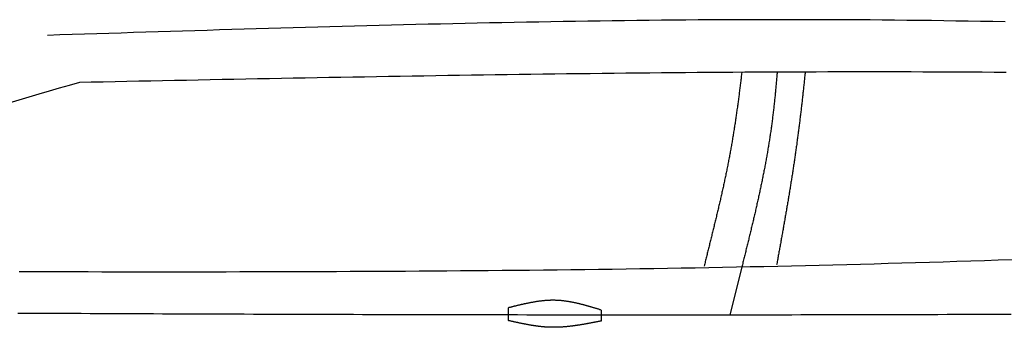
# Model space of a CAD drawing. Extents: x 715 to 7297, y -83 to 6060.
# Tile 74 of 93: x 2921 to 4074, y 3495 to 3855. Entities that reach past the tile are written whole.
import ezdxf

# ---------------------------------------------------------------- set-up
doc = ezdxf.new("R2010")
doc.units = 0
doc.layers.add('CAR', color=10, linetype='CONTINUOUS')

msp = doc.modelspace()

# ---------------------------------------------------------------- linework, layer by layer
at = {"layer": 'CAR'}
msp.add_line((3766.7585, 3565.2696), (3752.7712, 3509.4893), dxfattribs=at)
for points in [[(3493.3799, 3502.6542), (3493.3799, 3517.6335)], [(3601.9393, 3515.0101), (3601.9393, 3502.0739)]]:
    msp.add_lwpolyline(points, dxfattribs=at)
for points in [[(4075.15, 3852.85, 0), (4060.78, 3853.13, 0), (4046.4, 3853.4, 0), (4032.03, 3853.65, 0), (4017.66, 3853.88, 0), (4003.28, 3854.1, 0), (3988.91, 3854.31, 0), (3974.53, 3854.49, 0), (3960.16, 3854.67, 0), (3945.79, 3854.82, 0), (3931.41, 3854.96, 0), (3917.04, 3855.08, 0), (3902.66, 3855.18, 0), (3888.29, 3855.26, 0), (3873.91, 3855.33, 0), (3859.53, 3855.39, 0), (3845.16, 3855.42, 0), (3830.78, 3855.45, 0), (3816.41, 3855.45, 0), (3802.03, 3855.44, 0), (3787.65, 3855.42, 0), (3773.28, 3855.38, 0), (3758.9, 3855.33, 0), (3744.52, 3855.26, 0), (3730.14, 3855.18, 0), (3715.77, 3855.08, 0), (3701.39, 3854.97, 0), (3687.01, 3854.85, 0), (3672.63, 3854.72, 0), (3658.25, 3854.57, 0), (3643.87, 3854.41, 0), (3629.5, 3854.23, 0), (3615.12, 3854.05, 0), (3600.74, 3853.85, 0), (3586.36, 3853.65, 0), (3571.98, 3853.43, 0), (3557.6, 3853.2, 0), (3543.22, 3852.96, 0), (3528.84, 3852.71, 0), (3514.46, 3852.45, 0), (3500.08, 3852.18, 0), (3485.7, 3851.9, 0), (3471.32, 3851.61, 0), (3456.94, 3851.31, 0), (3442.56, 3851, 0), (3428.18, 3850.68, 0), (3413.8, 3850.36, 0), (3399.42, 3850.03, 0), (3385.03, 3849.68, 0), (3370.65, 3849.34, 0), (3356.27, 3848.98, 0), (3341.89, 3848.62, 0), (3327.51, 3848.25, 0), (3313.13, 3847.87, 0), (3298.75, 3847.49, 0), (3284.36, 3847.1, 0), (3269.98, 3846.71, 0), (3255.6, 3846.3, 0), (3241.22, 3845.9, 0), (3226.84, 3845.49, 0), (3212.46, 3845.07, 0), (3198.07, 3844.65, 0), (3183.69, 3844.23, 0), (3169.31, 3843.8, 0), (3154.93, 3843.37, 0), (3140.54, 3842.93, 0), (3126.16, 3842.49, 0), (3111.78, 3842.05, 0), (3097.4, 3841.61, 0), (3083.01, 3841.16, 0), (3068.63, 3840.71, 0), (3054.25, 3840.26, 0), (3039.87, 3839.8, 0), (3025.48, 3839.35, 0), (3011.1, 3838.89, 0), (2996.72, 3838.43, 0), (2982.34, 3837.98, 0), (2967.95, 3837.52, 0), (2953.57, 3837.06, 0)], [(4076.36, 3793.55, 0), (4062.44, 3793.65, 0), (4048.53, 3793.74, 0), (4034.62, 3793.83, 0), (4020.7, 3793.9, 0), (4006.79, 3793.96, 0), (3992.88, 3794.02, 0), (3978.96, 3794.07, 0), (3965.05, 3794.1, 0), (3951.13, 3794.13, 0), (3937.22, 3794.15, 0), (3923.3, 3794.16, 0), (3909.39, 3794.16, 0), (3895.48, 3794.15, 0), (3881.56, 3794.14, 0), (3867.65, 3794.11, 0), (3853.73, 3794.08, 0), (3839.82, 3794.04, 0), (3825.9, 3794, 0), (3811.98, 3793.94, 0), (3798.07, 3793.88, 0), (3784.15, 3793.81, 0), (3770.24, 3793.73, 0), (3756.32, 3793.65, 0), (3742.41, 3793.56, 0), (3728.49, 3793.46, 0), (3714.57, 3793.36, 0), (3700.66, 3793.25, 0), (3686.74, 3793.13, 0), (3672.83, 3793.01, 0), (3658.91, 3792.88, 0), (3644.99, 3792.74, 0), (3631.08, 3792.6, 0), (3617.16, 3792.45, 0), (3603.24, 3792.3, 0), (3589.33, 3792.14, 0), (3575.41, 3791.97, 0), (3561.49, 3791.8, 0), (3547.58, 3791.63, 0), (3533.66, 3791.45, 0), (3519.74, 3791.26, 0), (3505.82, 3791.07, 0), (3491.91, 3790.87, 0), (3477.99, 3790.68, 0), (3464.07, 3790.47, 0), (3450.16, 3790.26, 0), (3436.24, 3790.05, 0), (3422.32, 3789.83, 0), (3408.4, 3789.61, 0), (3394.49, 3789.39, 0), (3380.57, 3789.16, 0), (3366.65, 3788.93, 0), (3352.73, 3788.69, 0), (3338.81, 3788.46, 0), (3324.9, 3788.21, 0), (3310.98, 3787.97, 0), (3297.06, 3787.72, 0), (3283.14, 3787.47, 0), (3269.23, 3787.22, 0), (3255.31, 3786.96, 0), (3241.39, 3786.71, 0), (3227.47, 3786.44, 0), (3213.55, 3786.18, 0), (3199.63, 3785.92, 0), (3185.72, 3785.65, 0), (3171.8, 3785.38, 0), (3157.88, 3785.11, 0), (3143.96, 3784.84, 0), (3130.04, 3784.57, 0), (3116.13, 3784.3, 0), (3102.21, 3784.02, 0), (3088.29, 3783.74, 0), (3074.37, 3783.47, 0), (3060.45, 3783.19, 0), (3046.53, 3782.91, 0), (3032.62, 3782.63, 0), (3018.7, 3782.35, 0), (3004.78, 3782.07, 0), (2990.86, 3781.79, 0)], [(3766.74, 3793.51, 0), (3766.56, 3792.06, 0), (3766.39, 3790.6, 0), (3766.22, 3789.15, 0), (3766.05, 3787.69, 0), (3765.87, 3786.24, 0), (3765.7, 3784.79, 0), (3765.52, 3783.33, 0), (3765.34, 3781.88, 0), (3765.17, 3780.42, 0), (3764.99, 3778.97, 0), (3764.81, 3777.51, 0), (3764.63, 3776.06, 0), (3764.44, 3774.6, 0), (3764.26, 3773.15, 0), (3764.08, 3771.69, 0), (3763.89, 3770.24, 0), (3763.7, 3768.79, 0), (3763.52, 3767.33, 0), (3763.33, 3765.88, 0), (3763.14, 3764.42, 0), (3762.94, 3762.97, 0), (3762.75, 3761.51, 0), (3762.56, 3760.06, 0), (3762.36, 3758.6, 0), (3762.16, 3757.15, 0), (3761.97, 3755.69, 0), (3761.77, 3754.24, 0), (3761.57, 3752.79, 0), (3761.36, 3751.33, 0), (3761.16, 3749.88, 0), (3760.96, 3748.42, 0), (3760.75, 3746.97, 0), (3760.54, 3745.52, 0), (3760.33, 3744.06, 0), (3760.12, 3742.61, 0), (3759.91, 3741.16, 0), (3759.7, 3739.7, 0), (3759.48, 3738.25, 0), (3759.26, 3736.8, 0), (3759.04, 3735.35, 0), (3758.82, 3733.89, 0), (3758.6, 3732.44, 0), (3758.38, 3730.99, 0), (3758.15, 3729.54, 0), (3757.93, 3728.09, 0), (3757.7, 3726.64, 0), (3757.47, 3725.18, 0), (3757.24, 3723.73, 0), (3757, 3722.28, 0), (3756.77, 3720.83, 0), (3756.53, 3719.38, 0), (3756.29, 3717.93, 0), (3756.05, 3716.48, 0), (3755.81, 3715.03, 0), (3755.57, 3713.58, 0), (3755.32, 3712.14, 0), (3755.07, 3710.69, 0), (3754.82, 3709.24, 0), (3754.57, 3707.79, 0), (3754.32, 3706.34, 0), (3754.06, 3704.9, 0), (3753.8, 3703.45, 0), (3753.54, 3702, 0), (3753.28, 3700.56, 0), (3753.02, 3699.11, 0), (3752.75, 3697.67, 0), (3752.48, 3696.22, 0), (3752.21, 3694.78, 0), (3751.94, 3693.33, 0), (3751.67, 3691.89, 0), (3751.39, 3690.44, 0), (3751.11, 3689, 0), (3750.83, 3687.56, 0), (3750.55, 3686.12, 0), (3750.26, 3684.68, 0), (3749.98, 3683.23, 0), (3749.69, 3681.79, 0), (3749.4, 3680.35, 0), (3749.11, 3678.91, 0), (3748.81, 3677.47, 0), (3748.52, 3676.03, 0), (3748.22, 3674.6, 0), (3747.92, 3673.16, 0), (3747.62, 3671.72, 0), (3747.32, 3670.29, 0), (3747.02, 3668.85, 0), (3746.71, 3667.41, 0), (3746.4, 3665.98, 0), (3746.1, 3664.55, 0), (3745.79, 3663.11, 0), (3745.47, 3661.68, 0), (3745.16, 3660.25, 0), (3744.85, 3658.82, 0), (3744.53, 3657.38, 0), (3744.21, 3655.95, 0), (3743.9, 3654.53, 0), (3743.58, 3653.1, 0), (3743.26, 3651.67, 0), (3742.94, 3650.24, 0), (3742.61, 3648.82, 0), (3742.29, 3647.39, 0), (3741.96, 3645.97, 0), (3741.64, 3644.54, 0), (3741.31, 3643.12, 0), (3740.98, 3641.7, 0), (3740.65, 3640.27, 0), (3740.32, 3638.85, 0), (3739.99, 3637.43, 0), (3739.66, 3636.02, 0), (3739.33, 3634.6, 0), (3739, 3633.18, 0), (3738.66, 3631.76, 0), (3738.33, 3630.35, 0), (3737.99, 3628.94, 0), (3737.65, 3627.52, 0), (3737.32, 3626.11, 0), (3736.98, 3624.7, 0), (3736.64, 3623.29, 0), (3736.3, 3621.88, 0), (3735.97, 3620.47, 0), (3735.63, 3619.06, 0), (3735.29, 3617.66, 0), (3734.95, 3616.25, 0), (3734.6, 3614.85, 0), (3734.26, 3613.44, 0), (3733.92, 3612.04, 0), (3733.58, 3610.64, 0), (3733.24, 3609.24, 0), (3732.9, 3607.84, 0), (3732.55, 3606.45, 0), (3732.21, 3605.05, 0), (3731.87, 3603.65, 0), (3731.53, 3602.26, 0), (3731.18, 3600.87, 0), (3730.84, 3599.48, 0), (3730.5, 3598.09, 0), (3730.16, 3596.7, 0), (3729.81, 3595.31, 0), (3729.47, 3593.92, 0), (3729.13, 3592.54, 0), (3728.79, 3591.15, 0), (3728.44, 3589.77, 0), (3728.1, 3588.39, 0), (3727.76, 3587.01, 0), (3727.42, 3585.63, 0), (3727.08, 3584.25, 0), (3726.74, 3582.88, 0), (3726.4, 3581.5, 0), (3726.06, 3580.13, 0), (3725.72, 3578.76, 0), (3725.38, 3577.39, 0), (3725.04, 3576.02, 0), (3724.71, 3574.65, 0), (3724.37, 3573.28, 0), (3724.03, 3571.92, 0), (3723.7, 3570.55, 0), (3723.36, 3569.19, 0), (3723.03, 3567.83, 0), (3722.69, 3566.47, 0)], [(3808.18, 3793.93, 0), (3808.06, 3792.47, 0), (3807.94, 3791.01, 0), (3807.82, 3789.55, 0), (3807.7, 3788.09, 0), (3807.57, 3786.63, 0), (3807.45, 3785.17, 0), (3807.32, 3783.71, 0), (3807.19, 3782.26, 0), (3807.06, 3780.8, 0), (3806.93, 3779.34, 0), (3806.8, 3777.88, 0), (3806.67, 3776.42, 0), (3806.53, 3774.97, 0), (3806.4, 3773.51, 0), (3806.26, 3772.05, 0), (3806.12, 3770.6, 0), (3805.97, 3769.14, 0), (3805.83, 3767.69, 0), (3805.69, 3766.23, 0), (3805.54, 3764.77, 0), (3805.39, 3763.32, 0), (3805.24, 3761.87, 0), (3805.09, 3760.41, 0), (3804.93, 3758.96, 0), (3804.78, 3757.5, 0), (3804.62, 3756.05, 0), (3804.46, 3754.6, 0), (3804.3, 3753.14, 0), (3804.13, 3751.69, 0), (3803.97, 3750.24, 0), (3803.8, 3748.78, 0), (3803.63, 3747.33, 0), (3803.46, 3745.88, 0), (3803.29, 3744.43, 0), (3803.11, 3742.98, 0), (3802.93, 3741.53, 0), (3802.75, 3740.08, 0), (3802.57, 3738.63, 0), (3802.38, 3737.18, 0), (3802.19, 3735.73, 0), (3802, 3734.28, 0), (3801.81, 3732.83, 0), (3801.62, 3731.38, 0), (3801.42, 3729.94, 0), (3801.22, 3728.49, 0), (3801.02, 3727.04, 0), (3800.82, 3725.6, 0), (3800.61, 3724.15, 0), (3800.4, 3722.7, 0), (3800.19, 3721.26, 0), (3799.98, 3719.81, 0), (3799.76, 3718.37, 0), (3799.54, 3716.92, 0), (3799.32, 3715.48, 0), (3799.09, 3714.04, 0), (3798.87, 3712.59, 0), (3798.64, 3711.15, 0), (3798.41, 3709.71, 0), (3798.17, 3708.27, 0), (3797.93, 3706.82, 0), (3797.7, 3705.38, 0), (3797.45, 3703.94, 0), (3797.21, 3702.5, 0), (3796.97, 3701.06, 0), (3796.72, 3699.62, 0), (3796.47, 3698.18, 0), (3796.22, 3696.74, 0), (3795.96, 3695.3, 0), (3795.7, 3693.86, 0), (3795.45, 3692.43, 0), (3795.18, 3690.99, 0), (3794.92, 3689.55, 0), (3794.66, 3688.11, 0), (3794.39, 3686.68, 0), (3794.12, 3685.24, 0), (3793.85, 3683.8, 0), (3793.58, 3682.37, 0), (3793.3, 3680.93, 0), (3793.02, 3679.49, 0), (3792.75, 3678.06, 0), (3792.47, 3676.62, 0), (3792.18, 3675.19, 0), (3791.9, 3673.75, 0), (3791.61, 3672.32, 0), (3791.32, 3670.89, 0), (3791.03, 3669.45, 0), (3790.74, 3668.02, 0), (3790.45, 3666.59, 0), (3790.16, 3665.15, 0), (3789.86, 3663.72, 0), (3789.56, 3662.29, 0), (3789.26, 3660.86, 0), (3788.96, 3659.42, 0), (3788.66, 3657.99, 0), (3788.35, 3656.56, 0), (3788.05, 3655.13, 0), (3787.74, 3653.7, 0), (3787.43, 3652.27, 0), (3787.12, 3650.84, 0), (3786.81, 3649.41, 0), (3786.5, 3647.98, 0), (3786.18, 3646.55, 0), (3785.87, 3645.12, 0), (3785.55, 3643.69, 0), (3785.23, 3642.26, 0), (3784.91, 3640.83, 0), (3784.59, 3639.4, 0), (3784.27, 3637.97, 0), (3783.94, 3636.54, 0), (3783.62, 3635.12, 0), (3783.29, 3633.69, 0), (3782.97, 3632.26, 0), (3782.64, 3630.83, 0), (3782.31, 3629.4, 0), (3781.98, 3627.98, 0), (3781.65, 3626.55, 0), (3781.32, 3625.12, 0), (3780.98, 3623.69, 0), (3780.65, 3622.27, 0), (3780.31, 3620.84, 0), (3779.98, 3619.41, 0), (3779.64, 3617.99, 0), (3779.3, 3616.56, 0), (3778.96, 3615.13, 0), (3778.63, 3613.71, 0), (3778.28, 3612.28, 0), (3777.94, 3610.86, 0), (3777.6, 3609.43, 0), (3777.26, 3608.01, 0), (3776.92, 3606.58, 0), (3776.57, 3605.15, 0), (3776.23, 3603.73, 0), (3775.88, 3602.3, 0), (3775.54, 3600.88, 0), (3775.19, 3599.45, 0), (3774.84, 3598.03, 0), (3774.5, 3596.6, 0), (3774.15, 3595.18, 0), (3773.8, 3593.75, 0), (3773.45, 3592.33, 0), (3773.1, 3590.9, 0), (3772.75, 3589.48, 0), (3772.4, 3588.06, 0), (3772.05, 3586.63, 0), (3771.7, 3585.21, 0), (3771.35, 3583.78, 0), (3770.99, 3582.36, 0), (3770.64, 3580.93, 0), (3770.29, 3579.51, 0), (3769.94, 3578.09, 0), (3769.59, 3576.66, 0), (3769.23, 3575.24, 0), (3768.88, 3573.81, 0), (3768.53, 3572.39, 0), (3768.17, 3570.97, 0), (3767.82, 3569.54, 0), (3767.47, 3568.12, 0), (3767.11, 3566.69, 0), (3766.76, 3565.27, 0)], [(3841.01, 3793.93, 0), (3840.86, 3792.5, 0), (3840.72, 3791.06, 0), (3840.57, 3789.62, 0), (3840.42, 3788.19, 0), (3840.27, 3786.75, 0), (3840.12, 3785.31, 0), (3839.97, 3783.87, 0), (3839.82, 3782.44, 0), (3839.67, 3781, 0), (3839.52, 3779.56, 0), (3839.37, 3778.12, 0), (3839.21, 3776.69, 0), (3839.06, 3775.25, 0), (3838.9, 3773.81, 0), (3838.75, 3772.37, 0), (3838.59, 3770.93, 0), (3838.44, 3769.5, 0), (3838.28, 3768.06, 0), (3838.12, 3766.62, 0), (3837.96, 3765.18, 0), (3837.8, 3763.74, 0), (3837.64, 3762.3, 0), (3837.48, 3760.87, 0), (3837.32, 3759.43, 0), (3837.16, 3757.99, 0), (3836.99, 3756.55, 0), (3836.83, 3755.11, 0), (3836.66, 3753.67, 0), (3836.5, 3752.24, 0), (3836.33, 3750.8, 0), (3836.16, 3749.36, 0), (3835.99, 3747.92, 0), (3835.82, 3746.48, 0), (3835.65, 3745.04, 0), (3835.48, 3743.61, 0), (3835.31, 3742.17, 0), (3835.13, 3740.73, 0), (3834.96, 3739.29, 0), (3834.78, 3737.85, 0), (3834.61, 3736.42, 0), (3834.43, 3734.98, 0), (3834.25, 3733.54, 0), (3834.07, 3732.1, 0), (3833.89, 3730.67, 0), (3833.71, 3729.23, 0), (3833.53, 3727.79, 0), (3833.34, 3726.35, 0), (3833.16, 3724.92, 0), (3832.97, 3723.48, 0), (3832.79, 3722.04, 0), (3832.6, 3720.61, 0), (3832.41, 3719.17, 0), (3832.22, 3717.73, 0), (3832.03, 3716.3, 0), (3831.84, 3714.86, 0), (3831.64, 3713.42, 0), (3831.45, 3711.99, 0), (3831.25, 3710.55, 0), (3831.06, 3709.12, 0), (3830.86, 3707.68, 0), (3830.66, 3706.25, 0), (3830.46, 3704.81, 0), (3830.26, 3703.38, 0), (3830.05, 3701.94, 0), (3829.85, 3700.51, 0), (3829.64, 3699.07, 0), (3829.44, 3697.64, 0), (3829.23, 3696.21, 0), (3829.02, 3694.77, 0), (3828.81, 3693.34, 0), (3828.6, 3691.91, 0), (3828.39, 3690.47, 0), (3828.18, 3689.04, 0), (3827.96, 3687.61, 0), (3827.75, 3686.18, 0), (3827.53, 3684.74, 0), (3827.31, 3683.31, 0), (3827.1, 3681.88, 0), (3826.88, 3680.45, 0), (3826.66, 3679.02, 0), (3826.44, 3677.59, 0), (3826.22, 3676.16, 0), (3825.99, 3674.73, 0), (3825.77, 3673.3, 0), (3825.55, 3671.87, 0), (3825.32, 3670.45, 0), (3825.1, 3669.02, 0), (3824.87, 3667.59, 0), (3824.64, 3666.17, 0), (3824.42, 3664.74, 0), (3824.19, 3663.31, 0), (3823.96, 3661.89, 0), (3823.73, 3660.46, 0), (3823.5, 3659.04, 0), (3823.26, 3657.61, 0), (3823.03, 3656.19, 0), (3822.8, 3654.77, 0), (3822.56, 3653.34, 0), (3822.33, 3651.92, 0), (3822.09, 3650.5, 0), (3821.86, 3649.08, 0), (3821.62, 3647.66, 0), (3821.38, 3646.24, 0), (3821.15, 3644.82, 0), (3820.91, 3643.4, 0), (3820.67, 3641.98, 0), (3820.43, 3640.57, 0), (3820.19, 3639.15, 0), (3819.95, 3637.73, 0), (3819.71, 3636.32, 0), (3819.47, 3634.9, 0), (3819.23, 3633.49, 0), (3818.98, 3632.07, 0), (3818.74, 3630.66, 0), (3818.5, 3629.25, 0), (3818.25, 3627.83, 0), (3818.01, 3626.42, 0), (3817.77, 3625.01, 0), (3817.52, 3623.6, 0), (3817.28, 3622.19, 0), (3817.03, 3620.79, 0), (3816.78, 3619.38, 0), (3816.54, 3617.97, 0), (3816.29, 3616.56, 0), (3816.04, 3615.16, 0), (3815.8, 3613.75, 0), (3815.55, 3612.35, 0), (3815.3, 3610.95, 0), (3815.05, 3609.54, 0), (3814.81, 3608.14, 0), (3814.56, 3606.74, 0), (3814.31, 3605.34, 0), (3814.06, 3603.94, 0), (3813.81, 3602.54, 0), (3813.56, 3601.15, 0), (3813.31, 3599.75, 0), (3813.06, 3598.35, 0), (3812.82, 3596.96, 0), (3812.57, 3595.57, 0), (3812.32, 3594.17, 0), (3812.07, 3592.78, 0), (3811.82, 3591.39, 0), (3811.57, 3590, 0), (3811.32, 3588.61, 0), (3811.07, 3587.22, 0), (3810.82, 3585.83, 0), (3810.57, 3584.45, 0), (3810.32, 3583.06, 0), (3810.07, 3581.68, 0), (3809.82, 3580.29, 0), (3809.57, 3578.91, 0), (3809.32, 3577.53, 0), (3809.07, 3576.15, 0), (3808.82, 3574.77, 0), (3808.57, 3573.39, 0), (3808.32, 3572.01, 0), (3808.07, 3570.63, 0), (3807.82, 3569.26, 0), (3807.58, 3567.88, 0)], [(4083.32, 3574, 0), (4067.18, 3573.43, 0), (4051.05, 3572.87, 0), (4034.91, 3572.33, 0), (4018.77, 3571.8, 0), (4002.64, 3571.29, 0), (3986.5, 3570.79, 0), (3970.36, 3570.3, 0), (3954.22, 3569.83, 0), (3938.08, 3569.37, 0), (3921.94, 3568.92, 0), (3905.79, 3568.49, 0), (3889.65, 3568.07, 0), (3873.51, 3567.66, 0), (3857.36, 3567.27, 0), (3841.22, 3566.88, 0), (3825.07, 3566.51, 0), (3808.93, 3566.15, 0), (3792.78, 3565.8, 0), (3776.63, 3565.47, 0), (3760.49, 3565.14, 0), (3744.34, 3564.83, 0), (3728.19, 3564.53, 0), (3712.04, 3564.24, 0), (3695.89, 3563.96, 0), (3679.74, 3563.69, 0), (3663.58, 3563.43, 0), (3647.43, 3563.18, 0), (3631.28, 3562.94, 0), (3615.12, 3562.71, 0), (3598.97, 3562.49, 0), (3582.82, 3562.28, 0), (3566.66, 3562.08, 0), (3550.51, 3561.89, 0), (3534.35, 3561.71, 0), (3518.19, 3561.53, 0), (3502.04, 3561.37, 0), (3485.88, 3561.21, 0), (3469.72, 3561.06, 0), (3453.56, 3560.92, 0), (3437.4, 3560.79, 0), (3421.24, 3560.67, 0), (3405.08, 3560.55, 0), (3388.92, 3560.44, 0), (3372.76, 3560.34, 0), (3356.6, 3560.24, 0), (3340.44, 3560.15, 0), (3324.28, 3560.07, 0), (3308.12, 3560, 0), (3291.95, 3559.93, 0), (3275.79, 3559.87, 0), (3259.63, 3559.81, 0), (3243.47, 3559.76, 0), (3227.3, 3559.72, 0), (3211.14, 3559.68, 0), (3194.97, 3559.64, 0), (3178.81, 3559.62, 0), (3162.64, 3559.59, 0), (3146.48, 3559.57, 0), (3130.31, 3559.56, 0), (3114.15, 3559.55, 0), (3097.98, 3559.55, 0), (3081.81, 3559.54, 0), (3065.65, 3559.55, 0), (3049.48, 3559.55, 0), (3033.31, 3559.56, 0), (3017.15, 3559.58, 0), (3000.98, 3559.6, 0), (2984.81, 3559.62, 0), (2968.65, 3559.64, 0), (2952.48, 3559.66, 0), (2936.31, 3559.69, 0), (2920.14, 3559.72, 0)], [(3601.94, 3515.01, 0), (3601.26, 3515.22, 0), (3600.58, 3515.43, 0), (3599.91, 3515.63, 0), (3599.23, 3515.84, 0), (3598.55, 3516.05, 0), (3597.87, 3516.25, 0), (3597.2, 3516.46, 0), (3596.52, 3516.67, 0), (3595.84, 3516.87, 0), (3595.16, 3517.08, 0), (3594.49, 3517.28, 0), (3593.81, 3517.49, 0), (3593.13, 3517.69, 0), (3592.45, 3517.89, 0), (3591.78, 3518.09, 0), (3591.1, 3518.29, 0), (3590.42, 3518.49, 0), (3589.74, 3518.69, 0), (3589.06, 3518.89, 0), (3588.39, 3519.08, 0), (3587.71, 3519.28, 0), (3587.03, 3519.47, 0), (3586.35, 3519.66, 0), (3585.67, 3519.86, 0), (3585, 3520.04, 0), (3584.32, 3520.23, 0), (3583.64, 3520.42, 0), (3582.96, 3520.6, 0), (3582.28, 3520.79, 0), (3581.61, 3520.97, 0), (3580.93, 3521.15, 0), (3580.25, 3521.32, 0), (3579.57, 3521.5, 0), (3578.89, 3521.67, 0), (3578.21, 3521.84, 0), (3577.53, 3522.01, 0), (3576.86, 3522.18, 0), (3576.18, 3522.34, 0), (3575.5, 3522.51, 0), (3574.82, 3522.67, 0), (3574.14, 3522.82, 0), (3573.46, 3522.98, 0), (3572.78, 3523.13, 0), (3572.1, 3523.28, 0), (3571.42, 3523.43, 0), (3570.74, 3523.57, 0), (3570.07, 3523.72, 0), (3569.39, 3523.85, 0), (3568.71, 3523.99, 0), (3568.03, 3524.12, 0), (3567.35, 3524.25, 0), (3566.67, 3524.38, 0), (3565.99, 3524.5, 0), (3565.31, 3524.62, 0), (3564.63, 3524.74, 0), (3563.95, 3524.85, 0), (3563.27, 3524.96, 0), (3562.59, 3525.07, 0), (3561.91, 3525.17, 0), (3561.23, 3525.27, 0), (3560.55, 3525.37, 0), (3559.86, 3525.46, 0), (3559.18, 3525.55, 0), (3558.5, 3525.63, 0), (3557.82, 3525.71, 0), (3557.14, 3525.79, 0), (3556.46, 3525.86, 0), (3555.78, 3525.93, 0), (3555.1, 3525.99, 0), (3554.42, 3526.05, 0), (3553.73, 3526.11, 0), (3553.05, 3526.16, 0), (3552.37, 3526.21, 0), (3551.69, 3526.25, 0), (3551.01, 3526.29, 0), (3550.32, 3526.32, 0), (3549.64, 3526.35, 0), (3548.96, 3526.37, 0), (3548.28, 3526.39, 0), (3547.59, 3526.41, 0), (3546.91, 3526.42, 0), (3546.23, 3526.42, 0), (3545.54, 3526.42, 0), (3544.86, 3526.42, 0), (3544.18, 3526.41, 0), (3543.49, 3526.4, 0), (3542.81, 3526.38, 0), (3542.13, 3526.36, 0), (3541.44, 3526.33, 0), (3540.76, 3526.3, 0), (3540.07, 3526.27, 0), (3539.39, 3526.23, 0), (3538.7, 3526.19, 0), (3538.02, 3526.15, 0), (3537.34, 3526.1, 0), (3536.65, 3526.04, 0), (3535.97, 3525.99, 0), (3535.28, 3525.93, 0), (3534.6, 3525.86, 0), (3533.91, 3525.79, 0), (3533.23, 3525.72, 0), (3532.54, 3525.65, 0), (3531.86, 3525.57, 0), (3531.17, 3525.49, 0), (3530.48, 3525.4, 0), (3529.8, 3525.32, 0), (3529.11, 3525.22, 0), (3528.43, 3525.13, 0), (3527.74, 3525.03, 0), (3527.06, 3524.93, 0), (3526.37, 3524.83, 0), (3525.68, 3524.72, 0), (3525, 3524.62, 0), (3524.31, 3524.5, 0), (3523.63, 3524.39, 0), (3522.94, 3524.27, 0), (3522.25, 3524.15, 0), (3521.57, 3524.03, 0), (3520.88, 3523.91, 0), (3520.19, 3523.78, 0), (3519.51, 3523.65, 0), (3518.82, 3523.52, 0), (3518.13, 3523.39, 0), (3517.45, 3523.25, 0), (3516.76, 3523.12, 0), (3516.07, 3522.98, 0), (3515.38, 3522.84, 0), (3514.7, 3522.69, 0), (3514.01, 3522.55, 0), (3513.32, 3522.4, 0), (3512.64, 3522.25, 0), (3511.95, 3522.1, 0), (3511.26, 3521.95, 0), (3510.57, 3521.8, 0), (3509.89, 3521.64, 0), (3509.2, 3521.48, 0), (3508.51, 3521.33, 0), (3507.82, 3521.17, 0), (3507.14, 3521.01, 0), (3506.45, 3520.85, 0), (3505.76, 3520.68, 0), (3505.07, 3520.52, 0), (3504.39, 3520.36, 0), (3503.7, 3520.19, 0), (3503.01, 3520.02, 0), (3502.32, 3519.86, 0), (3501.63, 3519.69, 0), (3500.95, 3519.52, 0), (3500.26, 3519.35, 0), (3499.57, 3519.18, 0), (3498.88, 3519.01, 0), (3498.2, 3518.84, 0), (3497.51, 3518.67, 0), (3496.82, 3518.5, 0), (3496.13, 3518.32, 0), (3495.44, 3518.15, 0), (3494.76, 3517.98, 0), (3494.07, 3517.81, 0), (3493.38, 3517.63, 0)], [(2918.82, 3511.48, 0), (2929.38, 3511.43, 0), (2939.95, 3511.38, 0), (2950.53, 3511.33, 0), (2961.1, 3511.29, 0), (2971.69, 3511.24, 0), (2982.27, 3511.19, 0), (2992.86, 3511.14, 0), (3003.45, 3511.1, 0), (3014.04, 3511.05, 0), (3024.64, 3511.01, 0), (3035.24, 3510.96, 0), (3045.84, 3510.92, 0), (3056.45, 3510.87, 0), (3067.06, 3510.83, 0), (3077.67, 3510.79, 0), (3088.29, 3510.74, 0), (3098.91, 3510.7, 0), (3109.53, 3510.66, 0), (3120.15, 3510.62, 0), (3130.78, 3510.58, 0), (3141.41, 3510.54, 0), (3152.04, 3510.5, 0), (3162.67, 3510.46, 0), (3173.31, 3510.42, 0), (3183.95, 3510.39, 0), (3194.59, 3510.35, 0), (3205.24, 3510.31, 0), (3215.88, 3510.28, 0), (3226.53, 3510.24, 0), (3237.18, 3510.21, 0), (3247.84, 3510.17, 0), (3258.49, 3510.14, 0), (3269.15, 3510.11, 0), (3279.81, 3510.08, 0), (3290.47, 3510.05, 0), (3301.14, 3510.02, 0), (3311.8, 3509.99, 0), (3322.47, 3509.96, 0), (3333.14, 3509.93, 0), (3343.81, 3509.9, 0), (3354.49, 3509.87, 0), (3365.16, 3509.85, 0), (3375.84, 3509.82, 0), (3386.52, 3509.8, 0), (3397.2, 3509.78, 0), (3407.88, 3509.75, 0), (3418.57, 3509.73, 0), (3429.25, 3509.71, 0), (3439.94, 3509.69, 0), (3450.62, 3509.67, 0), (3461.31, 3509.65, 0), (3472, 3509.63, 0), (3482.7, 3509.61, 0), (3493.39, 3509.6, 0), (3504.08, 3509.58, 0), (3514.78, 3509.57, 0), (3525.48, 3509.56, 0), (3536.17, 3509.54, 0), (3546.87, 3509.53, 0), (3557.57, 3509.52, 0), (3568.27, 3509.51, 0), (3578.97, 3509.5, 0), (3589.67, 3509.49, 0), (3600.38, 3509.48, 0), (3611.08, 3509.48, 0), (3621.78, 3509.47, 0), (3632.49, 3509.47, 0), (3643.2, 3509.47, 0), (3653.9, 3509.46, 0), (3664.61, 3509.46, 0), (3675.31, 3509.46, 0), (3686.02, 3509.46, 0), (3696.73, 3509.46, 0), (3707.44, 3509.47, 0), (3718.15, 3509.47, 0), (3728.86, 3509.47, 0), (3739.56, 3509.48, 0), (3750.27, 3509.49, 0), (3760.98, 3509.5, 0), (3771.69, 3509.5, 0), (3782.4, 3509.51, 0), (3793.11, 3509.53, 0), (3803.82, 3509.54, 0), (3814.53, 3509.55, 0), (3825.24, 3509.57, 0), (3835.95, 3509.58, 0), (3846.66, 3509.6, 0), (3857.37, 3509.62, 0), (3868.07, 3509.64, 0), (3878.78, 3509.65, 0), (3889.49, 3509.68, 0), (3900.2, 3509.7, 0), (3910.91, 3509.72, 0), (3921.62, 3509.74, 0), (3932.33, 3509.77, 0), (3943.04, 3509.79, 0), (3953.75, 3509.82, 0), (3964.46, 3509.85, 0), (3975.17, 3509.88, 0), (3985.88, 3509.91, 0), (3996.59, 3509.94, 0), (4007.29, 3509.97, 0), (4018, 3510, 0), (4028.71, 3510.03, 0), (4039.42, 3510.07, 0), (4050.13, 3510.1, 0), (4060.84, 3510.14, 0), (4071.55, 3510.18, 0), (4082.26, 3510.21, 0)], [(3601.94, 3502.07, 0), (3601.25, 3501.94, 0), (3600.57, 3501.8, 0), (3599.88, 3501.67, 0), (3599.2, 3501.53, 0), (3598.51, 3501.4, 0), (3597.82, 3501.26, 0), (3597.14, 3501.13, 0), (3596.45, 3501, 0), (3595.77, 3500.86, 0), (3595.08, 3500.73, 0), (3594.39, 3500.59, 0), (3593.71, 3500.46, 0), (3593.02, 3500.33, 0), (3592.34, 3500.2, 0), (3591.65, 3500.07, 0), (3590.96, 3499.94, 0), (3590.28, 3499.81, 0), (3589.59, 3499.68, 0), (3588.91, 3499.55, 0), (3588.22, 3499.42, 0), (3587.54, 3499.3, 0), (3586.85, 3499.17, 0), (3586.16, 3499.04, 0), (3585.48, 3498.92, 0), (3584.79, 3498.8, 0), (3584.11, 3498.68, 0), (3583.42, 3498.55, 0), (3582.74, 3498.43, 0), (3582.05, 3498.32, 0), (3581.36, 3498.2, 0), (3580.68, 3498.08, 0), (3579.99, 3497.97, 0), (3579.31, 3497.85, 0), (3578.62, 3497.74, 0), (3577.94, 3497.63, 0), (3577.25, 3497.52, 0), (3576.57, 3497.41, 0), (3575.88, 3497.31, 0), (3575.2, 3497.2, 0), (3574.51, 3497.1, 0), (3573.82, 3497, 0), (3573.14, 3496.9, 0), (3572.45, 3496.8, 0), (3571.77, 3496.7, 0), (3571.08, 3496.61, 0), (3570.4, 3496.51, 0), (3569.71, 3496.42, 0), (3569.03, 3496.33, 0), (3568.34, 3496.24, 0), (3567.66, 3496.16, 0), (3566.98, 3496.08, 0), (3566.29, 3495.99, 0), (3565.61, 3495.92, 0), (3564.92, 3495.84, 0), (3564.24, 3495.76, 0), (3563.55, 3495.69, 0), (3562.87, 3495.62, 0), (3562.18, 3495.55, 0), (3561.5, 3495.49, 0), (3560.81, 3495.42, 0), (3560.13, 3495.36, 0), (3559.45, 3495.31, 0), (3558.76, 3495.25, 0), (3558.08, 3495.2, 0), (3557.39, 3495.15, 0), (3556.71, 3495.1, 0), (3556.03, 3495.05, 0), (3555.34, 3495.01, 0), (3554.66, 3494.97, 0), (3553.97, 3494.93, 0), (3553.29, 3494.9, 0), (3552.61, 3494.87, 0), (3551.92, 3494.84, 0), (3551.24, 3494.82, 0), (3550.56, 3494.79, 0), (3549.87, 3494.77, 0), (3549.19, 3494.76, 0), (3548.51, 3494.75, 0), (3547.82, 3494.74, 0), (3547.14, 3494.73, 0), (3546.46, 3494.73, 0), (3545.78, 3494.73, 0), (3545.09, 3494.73, 0), (3544.41, 3494.74, 0), (3543.73, 3494.75, 0), (3543.05, 3494.76, 0), (3542.36, 3494.78, 0), (3541.68, 3494.8, 0), (3541, 3494.82, 0), (3540.32, 3494.85, 0), (3539.63, 3494.88, 0), (3538.95, 3494.92, 0), (3538.27, 3494.96, 0), (3537.59, 3495, 0), (3536.91, 3495.04, 0), (3536.22, 3495.09, 0), (3535.54, 3495.15, 0), (3534.86, 3495.2, 0), (3534.18, 3495.26, 0), (3533.5, 3495.32, 0), (3532.82, 3495.39, 0), (3532.14, 3495.45, 0), (3531.45, 3495.53, 0), (3530.77, 3495.6, 0), (3530.09, 3495.68, 0), (3529.41, 3495.76, 0), (3528.73, 3495.84, 0), (3528.05, 3495.92, 0), (3527.37, 3496.01, 0), (3526.69, 3496.1, 0), (3526.01, 3496.19, 0), (3525.33, 3496.29, 0), (3524.65, 3496.39, 0), (3523.97, 3496.49, 0), (3523.28, 3496.59, 0), (3522.6, 3496.7, 0), (3521.92, 3496.8, 0), (3521.24, 3496.91, 0), (3520.56, 3497.02, 0), (3519.88, 3497.14, 0), (3519.2, 3497.25, 0), (3518.52, 3497.37, 0), (3517.84, 3497.49, 0), (3517.16, 3497.61, 0), (3516.48, 3497.74, 0), (3515.8, 3497.86, 0), (3515.12, 3497.99, 0), (3514.44, 3498.12, 0), (3513.76, 3498.25, 0), (3513.08, 3498.38, 0), (3512.4, 3498.51, 0), (3511.72, 3498.65, 0), (3511.04, 3498.78, 0), (3510.36, 3498.92, 0), (3509.69, 3499.06, 0), (3509.01, 3499.2, 0), (3508.33, 3499.34, 0), (3507.65, 3499.49, 0), (3506.97, 3499.63, 0), (3506.29, 3499.77, 0), (3505.61, 3499.92, 0), (3504.93, 3500.07, 0), (3504.25, 3500.21, 0), (3503.57, 3500.36, 0), (3502.89, 3500.51, 0), (3502.21, 3500.66, 0), (3501.53, 3500.81, 0), (3500.85, 3500.96, 0), (3500.17, 3501.12, 0), (3499.49, 3501.27, 0), (3498.81, 3501.42, 0), (3498.13, 3501.57, 0), (3497.46, 3501.73, 0), (3496.78, 3501.88, 0), (3496.1, 3502.04, 0), (3495.42, 3502.19, 0), (3494.74, 3502.34, 0), (3494.06, 3502.5, 0), (3493.38, 3502.65, 0)]]:
    msp.add_polyline3d(points, dxfattribs=at)
msp.add_arc((4693.3596, -2176.9713), 6197.2071, 105.94535178, 109.59621581, dxfattribs=at)

doc.saveas('drawing.dxf')
